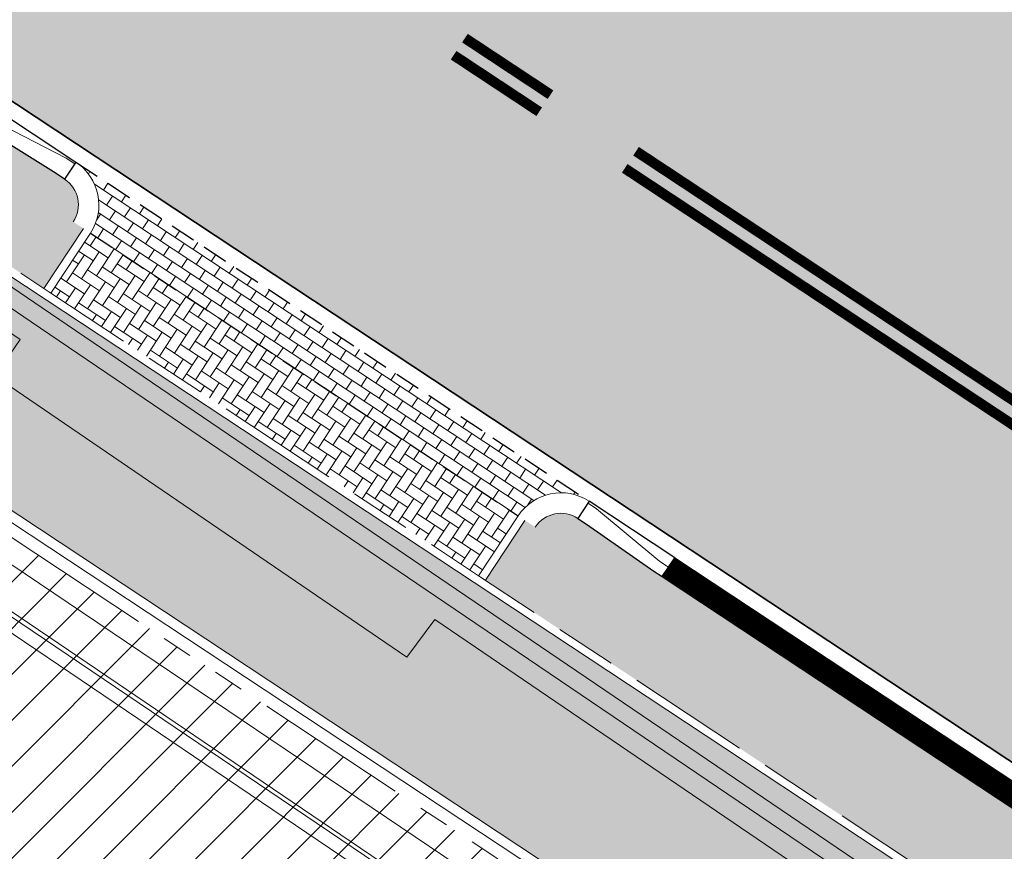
# Model space of a CAD drawing. Header units: metres. Extents: x 187916 to 189411, y 333285 to 334910.
# Tile 182 of 256: x 188823.88 to 188833.49, y 334125.77 to 334133.87. Entities that reach past the tile are written whole.
import ezdxf

# ---------------------------------------------------------------- set-up
doc = ezdxf.new("R2010")
doc.units = ezdxf.units.M
for name, pattern in [('DASHED2', [0.375, 0.25, -0.125]), ('VH-OPSLUITBAND_100X200', [16, 8, -2, 4, -2]), ('VH-RWSBAND-SO', [24, 10, -2, 2, -2, 2, -2, 2, -2]), ('VH-TROTTOIRBAND_180-200', [20, 10, -2, 2, -2, 2, -2])]:
    doc.linetypes.add(name, pattern=pattern)
for name, color, linetype, lineweight in [('B-ME-RI-HWA_GOOT_LIJNGOOT-G', 253, 'Continuous', 18), ('B-ME-VH-KANTOPSLUITING_ACHTERKANTBAND-G', 253, 'Continuous', 18), ('B-ME-VH-VERHARDING_ASFALT-G', 253, 'Continuous', 18), ('B-ME-VH-VERHARDING_BETONSTRAATSTEEN-G', 253, 'Continuous', 18), ('B-ME-VH-VERHARDING_TEGEL-G', 253, 'Continuous', 18), ('N-WE-GR-HAAG-HG01-A', 96, 'Continuous', 35), ('N-WE-VH-GOOT_TEGEL-G', 170, 'Continuous', 35), ('N-WE-VH-KANTOPSLUITING_OPSLUITBAND_80X200-G', 30, 'VH-OPSLUITBAND_100X200', 15), ('N-WE-VH-KANTOPSLUITING_RIJWIELPADBAND_4-12 200-G', 94, 'VH-TROTTOIRBAND_180-200', 15), ('N-WE-VH-KANTOPSLUITING_TROTTOIRBAND_180 200-G', 251, 'VH-TROTTOIRBAND_180-200', 15), ('N-WE-VH-KANTOPSLUITING_TROTTOIRBAND_RWS_110 220-G', 251, 'VH-RWSBAND-SO', 25), ('N-WE-VH-KANTOPSLUITING_TROTTOIRBAND_RWS_110 220_ACHTERKANT-G', 7, 'VH-RWSBAND-SO', 25), ('N-WE-VH-KANTOPSLUITING_VERLOOPBAND-S', 251, 'Continuous', 25), ('N-WE-VH-KANTOPSLUITING_VERLOOPBAND_TBV TEKENING-G', 10, 'Continuous', 25), ('N-WE-VH-KANTOPSLUITING_VOORKANTBAND-G', 7, 'Continuous', 15), ('N-WE-VH-KANTVERHARDING_STREKLAAG_BSS-G', 60, 'Continuous', 18), ('N-WE-VH-VERHARDING_ASFALT_HUB DASSENPLEIN-A', 253, 'Continuous', 18), ('N-WE-VH-VERHARDING_ASFALT_RIJWEG-A', 251, 'Continuous', 18), ('N-WE-VH-VERHARDING_BETONSTRAATSTEEN-GRIJS-A', 250, 'Continuous', 18), ('N-WE-VH-VERHARDING_BETONSTRAATSTEEN-ROOD-A', 11, 'Continuous', 18), ('N-WE-VW-MARKERING_LANGS_STREEP_DOORGETROKKEN_010-G', 251, 'Continuous', 0)]:
    doc.layers.add(name, color=color, linetype=linetype, lineweight=lineweight)
doc.layers.add('N-WE-VH-MATERIAALSCHEIDING-G', color=7, linetype='DASHED2')

# ---------------------------------------------------------------- blocks, each defined once
blk = doc.blocks.new('DTM')
at = {"layer": 'B-ME-RI-HWA_GOOT_LIJNGOOT-G', "ltscale": 0.2, "flags": 128}
for points in [[(188828.52, 334124.8640000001), (188822.6140000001, 334128.8530000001), (188815.841, 334133.4580000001), (188812.3020000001, 334135.8650000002), (188812.2039999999, 334135.736)], [(188828.52, 334124.8640000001), (188828.4419999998, 334124.7560000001), (188822.5, 334128.7740000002), (188815.7749999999, 334133.3629999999), (188812.2039999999, 334135.736)]]:
    blk.add_lwpolyline(points, dxfattribs=at)
at = {"layer": 'B-ME-VH-KANTOPSLUITING_ACHTERKANTBAND-G', "ltscale": 0.2, "flags": 128}
for points in [[(188853.5869999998, 334107.1090000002), (188850.1549999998, 334110.9139999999), (188849.827, 334110.6370000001), (188846.5580000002, 334114.2459999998), (188846.8879999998, 334114.5359999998), (188846.1140000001, 334115.3939999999), (188845.4189999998, 334116.1000000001), (188844.6230000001, 334116.6809999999), (188836.73, 334122.04), (188827.9300000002, 334128.0269999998), (188827.6579999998, 334127.6600000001), (188823.639, 334130.3990000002), (188823.8859999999, 334130.7549999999), (188817.0210000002, 334135.4569999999), (188813.922, 334137.531)], [(188918.3160000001, 334057.5649999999), (188919.6660000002, 334059.1329999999), (188913.8220000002, 334063.534), (188904.1129999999, 334070.8709999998), (188903.9219999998, 334070.6290000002), (188896.46, 334076.2439999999), (188891.6310000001, 334079.8900000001), (188891.5619999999, 334079.9580000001), (188884.5780000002, 334085.2480000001), (188879.139, 334089.3629999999), (188878.7230000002, 334089.6699999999), (188872.2769999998, 334090.693), (188864.642, 334096.4010000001), (188856.929, 334102.0189999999), (188852.1170000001, 334105.4539999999), (188848.483, 334109.4879999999), (188845.1370000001, 334113.1550000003), (188843.9849999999, 334114.4410000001), (188835.182, 334120.4279999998), (188828.5380000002, 334124.8939999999), (188822.639, 334128.8900000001), (188815.8730000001, 334133.5), (188812.8450000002, 334135.5380000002), (188812.0329999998, 334136.0690000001)]]:
    blk.add_lwpolyline(points, dxfattribs=at)
at = {"layer": 'B-ME-VH-VERHARDING_ASFALT-G', "ltscale": 0.2, "flags": 128}
blk.add_lwpolyline([(188942.6009999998, 334044.2970000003), (188936.5550000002, 334048.8480000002), (188927.9589999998, 334055.3420000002), (188923.2579999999, 334058.915), (188915.014, 334065.1159999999), (188905.213, 334072.5150000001), (188897.889, 334078.0559999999), (188892.7939999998, 334081.9210000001), (188885.73, 334087.2390000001), (188881.3670000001, 334090.5359999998), (188879.1630000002, 334092.1689999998), (188876.0090000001, 334094.5899999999), (188868.4339999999, 334100.233), (188860.0109999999, 334106.3470000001), (188855.375, 334109.6660000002), (188851.4720000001, 334112.412), (188844.8590000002, 334116.98), (188836.9640000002, 334122.3339999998), (188828.1430000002, 334128.3199999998), (188824.1000000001, 334131.0649999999), (188817.1439999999, 334135.7850000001), (188814.1439999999, 334137.8399999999)], dxfattribs=at)
at = {"layer": 'B-ME-VH-VERHARDING_BETONSTRAATSTEEN-G', "ltscale": 0.2, "flags": 128}
blk.add_lwpolyline([(188853.7200000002, 334107.2319999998), (188850.3310000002, 334111.037), (188847.0469999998, 334114.6660000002), (188846.2850000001, 334115.5150000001), (188845.5469999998, 334116.2230000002), (188844.7280000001, 334116.8620000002), (188836.8330000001, 334122.23), (188828.0279999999, 334128.193), (188823.9950000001, 334130.929), (188817.0830000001, 334135.6430000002), (188814.0469999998, 334137.7029999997)], dxfattribs=at)
at = {"layer": 'B-ME-VH-VERHARDING_TEGEL-G', "ltscale": 0.2, "flags": 128}
blk.add_lwpolyline([(188918.3229999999, 334057.4070000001), (188919.8259999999, 334059.1779999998), (188913.8909999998, 334063.6170000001), (188904.165, 334070.9720000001), (188896.7170000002, 334076.5619999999), (188891.9440000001, 334080.213), (188884.6869999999, 334085.6689999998), (188879.4029999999, 334089.6770000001), (188878.8990000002, 334090.0499999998), (188872.4560000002, 334091.0779999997), (188864.9189999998, 334096.6919999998), (188857.1770000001, 334102.3259999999), (188852.3739999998, 334105.7510000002), (188848.8199999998, 334109.7080000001), (188845.446, 334113.4330000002), (188844.2629999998, 334114.764), (188835.611, 334120.605), (188828.7280000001, 334125.2420000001), (188822.8029999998, 334129.2310000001), (188816.0980000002, 334133.8149999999), (188813.0929999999, 334135.8659999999), (188812.2209999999, 334136.4300000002)], dxfattribs=at)
blk = doc.blocks.new('SVH-VERLOOPBAND_TROTTOIRBAND RWS 110 220X250 VB_TROTTOIRBAND 180 200X250 HD_L1000-MM')
at = {"linetype": 'Continuous', "lineweight": 0}
blk.add_lwpolyline([(1000, 200.0000000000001), (900, 200.0000000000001), (100, 220), (0, 220), (0, 0), (1000, 1.13686837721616e-13)], close=True, dxfattribs=at)
blk.add_lwpolyline([(0, 110), (100, 110), (900, 20.00000000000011), (1000, 20.00000000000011)], dxfattribs=at)
blk = doc.blocks.new('SVH-VERLOOPBAND_TROTTOIRBAND 180 200X250 HD_TROTTOIRBAND RWS 110 220X250 VB_L1000-MM')
at = {"linetype": 'Continuous', "lineweight": 0}
blk.add_lwpolyline([(0, 200.0000000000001), (100, 200.0000000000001), (900, 220), (1000, 220), (1000, 0), (0, 1.13686837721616e-13)], close=True, dxfattribs=at)
blk.add_lwpolyline([(1000, 110), (900, 110), (100, 20.00000000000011), (0, 20.00000000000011)], dxfattribs=at)
blk = doc.blocks.new('ontwerp Wilhelmina- & Engelenkampstraat')
at = {"layer": 'N-WE-GR-HAAG-HG01-A', "transparency": 33554610}
h = blk.add_hatch(color=256, dxfattribs=at)
h.dxf.hatch_style = 1
h.paths.add_polyline_path([(188819.71820437, 334135.3346396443), (188816.9691749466, 334137.1507179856), (188816.2015550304, 334137.6578271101), (188815.3357678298, 334136.3472699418, -0.05232238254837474), (188820.3514759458, 334133.7417448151), (188824.1189956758, 334131.2528260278), (188824.5048395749, 334131.8368846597), (188824.404715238, 334131.9030293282, 0.414213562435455), (188824.3197660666, 334132.3187018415), (188824.2363291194, 334132.3738223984), (188823.5578094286, 334132.798099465), (188823.4743724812, 334132.8532200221)])
h = blk.add_hatch(color=256, dxfattribs=at)
h.dxf.hatch_style = 1
h.paths.add_polyline_path([(188830.1493282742, 334128.4435754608), (188830.0658913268, 334128.4986960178), (188829.4094198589, 334128.9563478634), (188829.3259829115, 334129.0114684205, 0.4142135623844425), (188828.9103103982, 334128.9265192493), (188828.8101860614, 334128.9926639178), (188828.4243421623, 334128.4086052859), (188847.5872153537, 334115.7491267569), (188847.974732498, 334116.33208), (188847.8746084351, 334116.3982244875, 0.4142135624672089), (188847.7896592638, 334116.8138970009), (188847.7062223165, 334116.8690175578), (188847.0277026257, 334117.2932946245), (188846.9442656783, 334117.3484151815)])
at = {"layer": 'N-WE-VH-VERHARDING_ASFALT_HUB DASSENPLEIN-A', "transparency": 33554610}
h = blk.add_hatch(dxfattribs=at)
h.set_pattern_fill('ANSI31', color=256, scale=0.1)
h.set_pattern_definition([(45, (0, 0), (-0.2245064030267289, 0.2245064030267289), [])])
h.paths.add_polyline_path([(188847.124, 334105.7040000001), (188848.8769999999, 334105.957), (188849.5810000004, 334106.5280000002), (188849.9270000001, 334106.5180000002), (188850.366, 334106.1770000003), (188850.3799999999, 334105.7160000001), (188848.9210000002, 334104.0650000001), (188848.3879999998, 334104.0380000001), (188847.0320000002, 334105.3290000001)], flags=16)
h.paths.add_polyline_path([(188810.9590502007, 334133.3217617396), (188811.5845026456, 334134.3458756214), (188811.8405393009, 334134.1895259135), (188811.215086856, 334133.1654120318)], flags=16)
h.paths.add_polyline_path([(188804.1520741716, 334133.7882821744), (188803.1408678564, 334134.4343857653), (188803.3023926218, 334134.6871895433), (188804.3135989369, 334134.0410859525)], flags=16)
h.paths.add_polyline_path([(188880.608576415, 334079.9220087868), (188880.7276518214, 334079.8307890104), (188882.00472869, 334081.4978446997), (188882.2428795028, 334081.315405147), (188880.9658026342, 334079.6483494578), (188881.0848780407, 334079.5571296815), (188880.3551198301, 334078.6045264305), (188879.8788182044, 334078.9694055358)], flags=16)
h.paths.add_polyline_path([(188848.5442930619, 334110.061672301), (188850.293672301, 334108.2757069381), (188848.5077069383, 334106.526327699), (188846.758327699, 334108.3122930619)], flags=16)
h.paths.add_polyline_path([(188857.8032904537, 334102.1975242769), (188859.5415242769, 334100.4007095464), (188857.7447095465, 334098.6624757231), (188856.0064757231, 334100.4592904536)], flags=16)
edge = h.paths.add_edge_path(flags=17)
edge.add_arc((188846.8483868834, 334100.942711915), 1.79041412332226, 33.81111317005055, 33.81179583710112)
edge.add_arc((188839.2638456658, 334095.0296344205), 11.40365496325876, 37.29305681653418, 43.01437075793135)
edge.add_arc((188839.2638367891, 334095.0296439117), 11.40365497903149, 37.29288487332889, 43.01430546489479, ccw=False)
h.paths.add_polyline_path([(188811.0785719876, 334132.6642826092), (188811.2439339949, 334132.9145932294), (188813.2464189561, 334131.5916971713), (188813.0810569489, 334131.3413865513)], flags=16)
h.paths.add_polyline_path([(188810.5449671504, 334133.151499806), (188810.5079798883, 334132.8537886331), (188804.8514676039, 334133.5565466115), (188804.888454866, 334133.8542577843)], flags=16)
h.paths.add_polyline_path([(188798.1086396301, 334129.5785371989), (188797.9492975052, 334129.8327223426), (188804.0497409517, 334133.6569333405), (188804.2090830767, 334133.4027481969)], flags=16)
h.paths.add_polyline_path([(188797.356678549, 334129.4612247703), (188797.5160206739, 334129.2070396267), (188795.2283543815, 334127.7729605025), (188795.0690122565, 334128.027145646)], flags=16)
edge = h.paths.add_edge_path()
edge.add_line((188794.6477654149, 334127.1734366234), (188792.9845159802, 334124.6767185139))
edge.add_line((188792.9845159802, 334124.6767185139), (188793.5909520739, 334124.269631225))
edge.add_line((188793.5909520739, 334124.269631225), (188794.0819999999, 334124.6850000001))
edge.add_line((188794.0819999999, 334124.6850000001), (188794.5410000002, 334125.2680000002))
edge.add_line((188794.5410000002, 334125.2680000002), (188798.2760028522, 334127.1102356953))
edge.add_line((188798.2760028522, 334127.1102356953), (188797.7235223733, 334129.1600807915))
edge.add_line((188797.7235223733, 334129.1600807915), (188798.0131858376, 334129.2381517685))
edge.add_line((188798.0131858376, 334129.2381517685), (188798.5502502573, 334127.2455042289))
edge.add_line((188798.5502502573, 334127.2455042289), (188809.1225012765, 334132.4601128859))
edge.add_line((188809.1225012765, 334132.4601128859), (188825.601, 334121.574))
edge.add_line((188825.601, 334121.574), (188825.988, 334121.236))
edge.add_line((188825.988, 334121.236), (188826.269, 334120.99))
edge.add_line((188826.269, 334120.99), (188826.499, 334120.773))
edge.add_line((188826.499, 334120.773), (188826.2401125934, 334120.4655433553))
edge.add_line((188826.2401125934, 334120.4655433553), (188828.9315033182, 334118.1076967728))
edge.add_line((188828.9315033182, 334118.1076967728), (188843.6740638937, 334105.5990672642))
edge.add_line((188843.6740638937, 334105.5990672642), (188844.3009362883, 334105.6631398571))
edge.add_line((188844.3009362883, 334105.6631398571), (188845.1299706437, 334105.3589181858))
edge.add_arc((188839.3333187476, 334094.9027799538), 11.95541717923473, 55.104100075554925, 60.99698277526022, ccw=False)
edge.add_arc((188839.3577739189, 334095.02108038), 11.84449325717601, 49.11264812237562, 54.87374459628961, ccw=False)
edge.add_arc((188839.6431643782, 334095.3671214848), 11.3960827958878, 43.07282715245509, 49.05857610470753, ccw=False)
edge.add_arc((188839.2638326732, 334095.0296492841), 11.90365500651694, 37.223727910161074, 43.01248182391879, ccw=False)
edge.add_arc((188846.8483892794, 334100.9427049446), 2.290412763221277, 9.968345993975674, 34.21230126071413, ccw=False)
edge.add_arc((188846.8710212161, 334100.949163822), 2.267005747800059, 5.8182804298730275, 9.906584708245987, ccw=False)
edge.add_line((188849.1263482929, 334101.1789786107), (188852.1810199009, 334098.5798032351))
edge.add_line((188852.1810199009, 334098.5798032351), (188851.857, 334098.199))
edge.add_line((188851.857, 334098.199), (188854.8644047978, 334095.6400432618))
edge.add_arc((188868.9962392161, 334070.5609694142), 28.78660607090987, 116.17290509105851, 119.40087144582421, ccw=False)
edge.add_line((188856.299, 334096.396), (188858.251, 334097.293))
edge.add_line((188858.251, 334097.293), (188870.846, 334086.694))
edge.add_line((188870.846, 334086.694), (188870.647, 334086.446))
edge.add_line((188870.647, 334086.446), (188876.336, 334081.614))
edge.add_line((188876.336, 334081.614), (188885.0768821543, 334074.2096923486))
edge.add_line((188885.0768821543, 334074.2096923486), (188886.7435568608, 334072.7978700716))
edge.add_line((188886.7435568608, 334072.7978700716), (188887.2969999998, 334073.4479999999))
edge.add_line((188887.2969999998, 334073.4479999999), (188889.5490000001, 334076.0989999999))
edge.add_line((188889.5490000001, 334076.0989999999), (188900.3506278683, 334066.8599347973))
edge.add_line((188900.3506278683, 334066.8599347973), (188902.8318678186, 334069.7502722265))
edge.add_line((188902.8318678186, 334069.7502722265), (188898.4615291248, 334073.098245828))
edge.add_line((188898.4615291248, 334073.098245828), (188884.081539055, 334080.6734296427))
edge.add_line((188884.081539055, 334080.6734296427), (188883.2026172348, 334081.3349312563))
edge.add_line((188883.2026172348, 334081.3349312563), (188883.0206960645, 334081.0974571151))
edge.add_line((188883.0206960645, 334081.0974571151), (188881.5917911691, 334082.1920944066))
edge.add_line((188881.5917911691, 334082.1920944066), (188881.7742307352, 334082.4302452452))
edge.add_line((188881.7742307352, 334082.4302452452), (188881.6948471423, 334082.4910584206))
edge.add_line((188881.6948471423, 334082.4910584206), (188880.901011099, 334083.0991902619))
edge.add_line((188880.901011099, 334083.0991902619), (188868.0362414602, 334092.9544697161))
edge.add_line((188868.0362414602, 334092.9544697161), (188850.9670090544, 334110.5989590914))
edge.add_arc((188843.8659972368, 334103.7294590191), 9.880000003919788, 44.05061231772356, 56.55024046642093)
edge.add_line((188849.3119082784, 334111.973029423), (188845.5263223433, 334114.4738832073))
edge.add_line((188845.5263223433, 334114.4738832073), (188845.2507195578, 334114.0566984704))
edge.add_line((188845.2507195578, 334114.0566984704), (188843.9974023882, 334112.1595304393))
edge.add_line((188843.9974023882, 334112.1595304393), (188837.7396313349, 334116.29357222))
edge.add_line((188837.7396313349, 334116.29357222), (188829.4325550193, 334122.1095582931))
edge.add_line((188829.4325550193, 334122.1095582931), (188827.3466313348, 334123.48757222))
edge.add_line((188827.3466313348, 334123.48757222), (188828.7246452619, 334125.5734959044))
edge.add_line((188828.7246452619, 334125.5734959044), (188820.8064990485, 334130.8044234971))
edge.add_line((188820.8064990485, 334130.8044234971), (188819.4284851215, 334128.7184998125))
edge.add_line((188819.4284851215, 334128.7184998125), (188817.342561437, 334130.0965137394))
edge.add_line((188817.342561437, 334130.0965137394), (188818.717745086, 334132.1781531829))
edge.add_arc((188805.4283225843, 334111.1447119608), 24.88000000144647, 57.7143403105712, 69.55735004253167)
edge.add_line((188814.1181513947, 334134.4578257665), (188813.1766455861, 334134.78742523))
edge.add_arc((188805.4283200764, 334111.1447042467), 24.88000811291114, 71.8547042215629, 72.06934258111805)
edge.add_line((188813.0880223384, 334134.8162856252), (188812.9231048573, 334134.2357083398))
edge.add_line((188812.9231048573, 334134.2357083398), (188811.1916061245, 334134.7275539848))
edge.add_line((188811.1916061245, 334134.7275539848), (188811.3565236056, 334135.3081312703))
edge.add_arc((188805.4283238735, 334111.1447172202), 24.87999458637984, 76.21544020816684, 76.43007868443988)
edge.add_line((188811.2659624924, 334135.3301695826), (188810.2906034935, 334135.5449706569))
edge.add_arc((188805.4283232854, 334111.1447155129), 24.87999638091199, 78.73019697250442, 79.14215752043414)
edge.add_arc((188805.42832257, 334111.1447118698), 24.88000009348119, 79.14215748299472, 81.43460024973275)
edge.add_arc((188805.4283225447, 334111.1447116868), 24.8800002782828, 81.4346002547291, 82.42669405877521)
edge.add_arc((188806.7836234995, 334121.0525640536), 14.88000000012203, 82.57177266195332, 100.4639872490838)
edge.add_line((188804.0811554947, 334135.6850985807), (188803.106569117, 334135.471082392))
edge.add_arc((188806.7836247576, 334121.052559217), 14.8800049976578, 104.3067914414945, 104.624815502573)
edge.add_line((188803.0265951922, 334135.4504506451), (188803.214744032, 334134.8751863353))
edge.add_line((188803.214744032, 334134.8751863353), (188801.5039241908, 334134.315636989))
edge.add_line((188801.5039241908, 334134.315636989), (188801.3155926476, 334134.8914599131))
edge.add_arc((188806.7836228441, 334121.0525656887), 14.87999823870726, 111.5599898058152, 111.9154302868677)
edge.add_line((188801.229847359, 334134.8572723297), (188800.3171519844, 334134.4540246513))
edge.add_arc((188806.7836238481, 334121.052563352), 14.88000078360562, 115.7582344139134, 116.2133632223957)
edge.add_arc((188806.7836234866, 334121.0525640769), 14.8799999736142, 116.2133632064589, 120.0359169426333)
edge.add_arc((188806.7836234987, 334121.0525640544), 14.87999999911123, 120.0359169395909, 146.1274017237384)
edge.add_line((188794.4290729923, 334129.3459036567), (188792.5431470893, 334126.5364483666))
edge.add_arc((188779.9893296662, 334134.9635514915), 15.11999996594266, 323.55147588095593, 326.1274017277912, ccw=False)
edge.add_arc((188779.9893297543, 334134.9635514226), 15.11999985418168, 321.2023202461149, 323.5514758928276, ccw=False)
edge.add_line((188791.7733033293, 334125.4897790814), (188792.7354307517, 334124.8439239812))
edge.add_line((188792.7354307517, 334124.8439239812), (188794.398093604, 334127.3397615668))
edge.add_line((188794.398093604, 334127.3397615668), (188794.6477654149, 334127.1734366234))
at = {"layer": 'N-WE-VH-VERHARDING_ASFALT_RIJWEG-A', "transparency": 33554610}
h = blk.add_hatch(color=256, dxfattribs=at)
h.dxf.hatch_style = 1
edge = h.paths.add_edge_path(flags=16)
edge.add_arc((188843.2202829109, 334124.6265817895), 0.5000000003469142, 68.86366228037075, 236.5502401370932)
edge.add_line((188842.9446801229, 334124.2093970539), (188847.2596446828, 334121.3588223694))
edge.add_arc((188764.52368857, 333996.1199642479), 150.1000000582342, 53.138037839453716, 56.550240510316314, ccw=False)
edge.add_arc((188854.8670012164, 334116.6124780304), 0.5000000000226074, 233.1380378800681, 405.2541734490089)
edge.add_line((188855.2189827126, 334116.9675963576), (188849.6333451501, 334122.5038948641))
edge.add_arc((188848.2254191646, 334121.0834215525), 2.000000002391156, 45.25417348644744, 68.86366190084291)
edge.add_line((188848.9465960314, 334122.9488716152), (188843.4005771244, 334125.0929443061))
edge = h.paths.add_edge_path()
edge.add_line((188813.0185392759, 334140.2053137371), (188813.0105729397, 334140.209319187))
edge.add_line((188813.0105729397, 334140.209319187), (188850.7365500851, 334115.2865848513))
edge.add_arc((188823.0935907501, 334073.442955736), 50.14999998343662, 53.70449889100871, 56.55024050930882, ccw=False)
edge.add_arc((188844.432152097, 334101.8879698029), 14.59712508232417, 51.12888847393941, 55.118945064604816, ccw=False)
edge.add_line((188853.5928784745, 334113.2527026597), (188950.9588811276, 334038.6637910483))
edge.add_arc((188941.7456837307, 334026.6371749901), 15.15000000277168, 40.65152212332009, 52.54545483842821, ccw=False)
edge.add_line((188953.2397736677, 334036.5067442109), (188961.6247993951, 334026.741552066))
edge.add_arc((188972.8912835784, 334036.415684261), 14.84999998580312, 220.6515221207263, 230.026866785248)
edge.add_arc((188742.2273900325, 333761.2592333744), 344.2000024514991, 49.060789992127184, 50.026866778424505, ccw=False)
edge.add_line((188967.767169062, 334021.2697134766), (188981.7537264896, 334009.2102175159))
edge.add_line((188981.7537264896, 334009.2102175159), (188990.3623937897, 334001.7876695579))
edge.add_arc((188830.8334411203, 333816.7660723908), 244.2999757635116, 45.63147792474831, 49.231496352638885, ccw=False)
edge.add_line((189001.6652582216, 333991.4056109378), (189005.3166251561, 333987.8338559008))
edge.add_line((189005.3166251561, 333987.8338559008), (189009.3616308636, 333991.9690219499))
edge.add_arc((189010.0094888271, 333991.9162956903), 0.6499999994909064, 135.63089128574, 175.3472076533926, ccw=False)
edge.add_line((189009.5448364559, 333992.3708264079), (189010.1315084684, 333992.9705626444))
edge.add_arc((189010.5961608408, 333992.5160319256), 0.6500000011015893, 110.0016349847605, 135.6308912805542, ccw=False)
edge.add_line((189010.3738303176, 333993.126825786), (189012.7423269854, 333996.2283355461))
edge.add_line((189012.7423269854, 333996.2283355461), (189006.7711925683, 334000.7882476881))
edge.add_line((189006.7711925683, 334000.7882476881), (189004.0161101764, 334002.9017076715))
edge.add_line((189004.0161101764, 334002.9017076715), (188999.2558699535, 334006.5545254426))
edge.add_line((188999.2558699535, 334006.5545254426), (188998.8588697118, 334006.8610537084))
edge.add_line((188998.8588697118, 334006.8610537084), (188991.767266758, 334012.3365586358))
edge.add_arc((189144.6444510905, 334210.3355206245), 250.1499998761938, 228.1364962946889, 232.3278733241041, ccw=False)
edge.add_arc((188742.2273912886, 333761.2592353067), 352.8500001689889, 48.13649629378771, 52.54545484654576)
edge.add_line((188956.8067115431, 334041.3642833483), (188954.6511510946, 334043.0155877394))
edge.add_line((188954.6511510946, 334043.0155877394), (188891.8217000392, 334091.1471762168))
edge.add_line((188891.8217000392, 334091.1471762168), (188891.5662846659, 334090.8137650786))
edge.add_line((188891.5662846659, 334090.8137650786), (188875.9674064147, 334102.7635557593))
edge.add_line((188875.9674064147, 334102.7635557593), (188876.222821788, 334103.0969668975))
edge.add_line((188876.222821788, 334103.0969668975), (188867.5141152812, 334109.7684222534))
edge.add_arc((188884.8033035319, 334132.3371809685), 28.4300000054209, 226.5407898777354, 232.5454548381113, ccw=False)
edge.add_line((188865.2480693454, 334111.7008606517), (188851.7136843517, 334124.5262124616))
edge.add_arc((188838.0601001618, 334110.1178073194), 19.84999999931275, 46.54078987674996, 56.5502405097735)
edge.add_line((188849.0015307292, 334126.680041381), (188818.5871468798, 334146.772552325))
edge.add_arc((188824.1818834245, 334155.2414024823), 10.14999999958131, 230.746516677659, 236.55024045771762, ccw=False)
edge.add_line((188817.7594464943, 334147.3817075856), (188813.0185392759, 334140.2053137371))
edge = h.paths.add_edge_path()
edge.add_arc((188804.4060072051, 334144.8922067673), 15.00000001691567, 49.44930201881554, 57.10513435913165)
edge.add_line((188812.5524953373, 334157.4872348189), (188809.1197533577, 334159.7075388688))
edge.add_line((188809.1197533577, 334159.7075388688), (188808.8358097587, 334159.2796429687))
edge.add_arc((188807.8775894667, 334159.9154997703), 1.150000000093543, 146.4325029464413, 326.4325029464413, ccw=False)
edge.add_line((188806.9193691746, 334160.5513565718), (188807.1883826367, 334160.9567531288))
edge.add_line((188807.1883826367, 334160.9567531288), (188802.8966842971, 334163.732631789))
edge.add_arc((188799.7691371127, 334173.3887670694), 10.14999999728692, 238.0087583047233, 287.9467359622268, ccw=False)
edge.add_line((188794.391772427, 334164.7802568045), (188787.6683002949, 334154.8824230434))
edge.add_arc((188776.9360168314, 334149.1867587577), 12.14999999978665, 6.552444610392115, 27.95506492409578, ccw=False)
edge.add_arc((188778.9149951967, 334149.4490587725), 10.1540764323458, -2.101472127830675, 6.356304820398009, ccw=False)
edge.add_line((188789.0622425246, 334149.0767150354), (188793.7916961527, 334146.0152720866))
edge.add_line((188793.7916961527, 334146.0152720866), (188794.0757942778, 334146.443065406))
edge.add_arc((188795.0337848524, 334145.8068625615), 1.15000000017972, -33.58819080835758, 146.4118091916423, ccw=False)
edge.add_line((188795.991775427, 334145.170659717), (188795.7226155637, 334144.7653603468))
edge.add_line((188795.7226155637, 334144.7653603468), (188801.9201273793, 334140.7536223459))
edge.add_arc((188806.91186024, 334129.6763888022), 12.14999999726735, 71.61773031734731, 114.25775215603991, ccw=False)
edge.add_line((188810.743428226, 334141.2064185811), (188816.0248838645, 334149.2010499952))
edge.add_arc((188824.1818834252, 334155.2414024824), 10.15000000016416, 183.1724790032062, 216.5203757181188, ccw=False)
edge.add_arc((188822.7365122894, 334155.1739654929), 8.703121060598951, 180.8378362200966, 183.2557978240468, ccw=False)
edge.add_arc((188833.7517650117, 334153.715293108), 19.7623436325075, 172.5149848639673, 176.1369932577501, ccw=False)
edge = h.paths.add_edge_path()
edge.add_line((188786.2209732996, 334157.0233449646), (188792.4021116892, 334166.1227922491))
edge.add_line((188792.4021116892, 334166.1227922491), (188791.5485077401, 334166.7026345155))
edge.add_line((188791.5485077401, 334166.7026345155), (188788.5394280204, 334169.4236699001))
edge.add_line((188788.5394280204, 334169.4236699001), (188787.1852216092, 334167.4301002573))
edge.add_line((188787.1852216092, 334167.4301002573), (188780.1013007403, 334172.2421172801))
edge.add_arc((188618.4537611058, 333934.267257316), 287.6837865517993, 55.81317921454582, 60.58230996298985)
edge.add_arc((188735.7243300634, 334140.9898543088), 50.01920379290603, 61.28503171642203, 77.31862338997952)
edge.add_arc((188760.1973562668, 334256.6585423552), 68.2172590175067, 252.5019390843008, 258.5925344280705, ccw=False)
edge.add_arc((188746.5917393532, 334218.9896416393), 28.24878716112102, 246.6552150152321, 255.85047768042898, ccw=False)
edge.add_arc((188739.6991429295, 334207.5799419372), 15.14999999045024, 247.5582666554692, 253.5058051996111, ccw=False)
edge.add_line((188733.9157258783, 334193.5772783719), (188632.7612944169, 334235.3563367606))
edge.add_arc((188642.362146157, 334258.6016835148), 25.14999999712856, 236.2483398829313, 247.5582723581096, ccw=False)
edge.add_line((188628.3889489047, 334237.6906276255), (188623.9088227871, 334240.6843399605))
edge.add_arc((188610.1023038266, 334220.0227201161), 24.85000000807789, 56.24833988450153, 66.54108532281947)
edge.add_line((188619.9948742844, 334242.8187625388), (188616.8650908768, 334235.2408720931))
edge.add_arc((188612.7752758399, 334225.9513130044), 10.14999975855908, 36.3971108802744, 66.23805833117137, ccw=False)
edge.add_line((188620.9452513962, 334231.9741025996), (188631.6761182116, 334226.2780943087))
edge.add_arc((188635.7212357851, 334214.8212394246), 12.15000000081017, 67.55827235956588, 109.4468017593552, ccw=False)
edge.add_line((188640.3594206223, 334226.051098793), (188725.7324548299, 334190.7901128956))
edge.add_line((188725.7324548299, 334190.7901128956), (188736.3228047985, 334186.3562589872))
edge.add_arc((188702.9288175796, 334091.9793464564), 100.1107386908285, 61.585566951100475, 70.51436696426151, ccw=False)
edge.add_line((188750.5660902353, 334180.0296176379), (188754.2367218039, 334177.9780331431))
edge.add_arc((188618.5090913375, 333934.3570586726), 278.8784123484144, 55.81223272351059, 60.876674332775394, ccw=False)
edge.add_line((188775.2127626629, 334165.0454378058), (188783.7631842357, 334159.2372455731))
edge.add_arc((188776.9360168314, 334149.1867587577), 12.14999999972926, 40.16466472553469, 55.81223272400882, ccw=False)
at = {"layer": 'N-WE-VH-VERHARDING_BETONSTRAATSTEEN-GRIJS-A', "transparency": 33554610}
h = blk.add_hatch(dxfattribs=at)
h.set_pattern_fill('AVH-BSS_KEIFORMAAT_HALFST', color=256, angle=236.55, pattern_type=2)
h.set_pattern_definition([(236.55, (188826.6575128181, 334130.4147742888), (0.02973159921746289, -0.1454855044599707), [0.105, -0.105]), (326.55, (188826.6575128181, 334130.4147742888), (0.05787695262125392, 0.0876085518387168), [])])
edge = h.paths.add_edge_path()
edge.add_arc((188824.1544043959, 334132.0683909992), 0.4999999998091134, -33.44975949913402, 56.55024052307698, ccw=False)
edge.add_line((188824.5715891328, 334131.7927882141), (188828.7434365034, 334129.0367603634))
edge.add_arc((188829.1606212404, 334128.7611575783), 0.4999999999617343, 56.55024050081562, 146.5502405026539, ccw=False)
edge.add_line((188829.4362240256, 334129.1783423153), (188824.4300071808, 334132.4855757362))
h = blk.add_hatch(dxfattribs=at)
h.set_pattern_fill('AVH-BSS_KEIFORMAAT_ELLEBOOG', color=256, angle=326.55, pattern_type=2)
h.set_pattern_definition([(326.55, (188826.730885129, 334130.3663026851), (0.1454855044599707, 0.02973159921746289), [0.315, -0.105]), (236.5499999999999, (188826.8466390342, 334130.5415197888), (0.1454855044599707, 0.02973159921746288), [0.315, -0.105])])
h.paths.add_polyline_path([(188828.3575926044, 334128.4527017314), (188828.7434365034, 334129.0367603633), (188824.5715891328, 334131.7927882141), (188824.1857452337, 334131.2087295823)])
at = {"layer": 'N-WE-VH-VERHARDING_BETONSTRAATSTEEN-ROOD-A', "transparency": 33554610}
h = blk.add_hatch(color=11, dxfattribs=at)
h.dxf.hatch_style = 1
edge = h.paths.add_edge_path()
edge.add_line((188869.4491820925, 334094.542638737), (188852.4907898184, 334112.0728967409))
edge.add_arc((188843.8659972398, 334103.7294590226), 11.9999999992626, 44.05005008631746, 56.55024051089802)
edge.add_line((188850.4804640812, 334113.7418927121), (188820.3073898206, 334133.6749884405))
edge.add_arc((188805.4283225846, 334111.1447119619), 27.00000000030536, 56.55909883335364, 77.57157638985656)
edge.add_line((188811.2392575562, 334137.5119840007), (188812.9352801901, 334140.0792830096))
edge.add_line((188812.9352801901, 334140.0792830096), (188812.3023995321, 334140.3974935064))
edge.add_arc((188806.9118602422, 334129.6763888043), 11.99999999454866, 63.30688723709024, 75.36245119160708)
edge.add_arc((188809.8103673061, 334140.7741163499), 0.5300000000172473, -103.12682284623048, 75.36222830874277, ccw=False)
edge.add_arc((188806.9558196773, 334128.5335963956), 12.0389606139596, 76.872954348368, 107.5247479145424)
edge.add_arc((188803.169277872, 334140.518619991), 0.5300000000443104, 109.0439381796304, 287.7295061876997, ccw=False)
edge.add_arc((188806.9118602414, 334129.6763887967), 12.00000000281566, 109.0439381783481, 126.3729337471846)
edge.add_arc((188800.1097075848, 334138.9117349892), 0.530000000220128, 57.084440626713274, 126.3729337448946, ccw=False)
edge.add_line((188800.3977108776, 334139.3566553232), (188801.4950041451, 334138.646361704))
edge.add_arc((188801.2070008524, 334138.2014413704), 0.5299999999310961, -58.26058164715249, 57.08444062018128, ccw=False)
edge.add_line((188801.4858109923, 334137.7507031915), (188797.4037172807, 334135.2256694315))
edge.add_arc((188806.5362186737, 334121.3226862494), 16.63416733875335, 123.2998514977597, 125.0679159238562)
edge.add_line((188796.9791073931, 334134.9372794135), (188798.0268440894, 334133.3541417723))
edge.add_arc((188806.7836234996, 334121.0525640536), 15.10000000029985, 115.7442129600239, 125.44485742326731, ccw=False)
edge.add_line((188800.2248738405, 334134.6537699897), (188801.1424214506, 334135.0592353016))
edge.add_arc((188806.7836235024, 334121.0525640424), 15.10000001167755, 104.2850570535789, 111.93716456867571, ccw=False)
edge.add_line((188803.0577546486, 334135.6856738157), (188804.0375659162, 334135.9007682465))
edge.add_arc((188806.7836234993, 334121.0525640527), 15.10000000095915, 82.52989276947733, 100.47800866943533, ccw=False)
edge.add_line((188808.7467580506, 334136.0244077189), (188808.7687632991, 334136.0214371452))
edge.add_arc((188805.4283225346, 334111.1447119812), 25.09999998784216, 78.72743625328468, 82.35208400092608, ccw=False)
edge.add_line((188810.3347839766, 334135.7604921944), (188811.3142548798, 334135.5448308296))
edge.add_arc((188805.4283225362, 334111.1447119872), 25.09999998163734, 71.84965764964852, 76.43789012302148, ccw=False)
edge.add_line((188813.2472604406, 334134.9957960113), (188814.1938570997, 334134.664393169))
edge.add_arc((188805.428291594, 334111.1446511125), 25.10006782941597, 56.55908105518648, 69.5600938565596, ccw=False)
edge.add_line((188819.2603572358, 334132.0895159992), (188849.4331734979, 334112.1565907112))
edge.add_arc((188843.8659972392, 334103.7294590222), 10.0999999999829, 44.05058068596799, 56.55024050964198, ccw=False)
edge.add_line((188851.1251326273, 334110.7519196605), (188868.1829280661, 334093.1192332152))
edge.add_line((188868.1829280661, 334093.1192332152), (188881.0348001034, 334083.2738341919))
edge.add_line((188881.0348001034, 334083.2738341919), (188881.828636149, 334082.6657023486))
edge.add_line((188881.828636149, 334082.6657023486), (188883.4163082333, 334081.4494386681))
edge.add_line((188883.4163082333, 334081.4494386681), (188884.1637310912, 334080.8768624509))
edge.add_line((188884.1637310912, 334080.8768624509), (188898.5826437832, 334073.2825991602))
edge.add_line((188898.5826437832, 334073.2825991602), (188945.4133650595, 334037.4071145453))
edge.add_line((188945.4133650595, 334037.4071145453), (188946.5688155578, 334038.9154030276))
edge.add_line((188946.5688155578, 334038.9154030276), (188899.6662980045, 334074.845888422))
edge.add_line((188899.6662980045, 334074.845888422), (188886.2560736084, 334081.8913116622))
edge.add_line((188886.2560736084, 334081.8913116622), (188885.3312565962, 334082.3759006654))
edge.add_line((188885.3312565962, 334082.3759006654), (188869.4491820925, 334094.542638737))
at = {"layer": 'N-WE-VH-GOOT_TEGEL-G'}
blk.add_lwpolyline([(188939.9509864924, 334047.096579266), (188905.9111443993, 334073.1733894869), (188864.047763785, 334105.2435568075), (188853.5928784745, 334113.2527026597, 0.0174119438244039), (188852.7798648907, 334113.8625997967, 0.01241744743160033), (188850.7365500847, 334115.2865848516), (188819.922150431, 334135.6433563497), (188813.01057294, 334140.209319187), (188812.3697812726, 334140.5315073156, 0.05265089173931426), (188809.9822076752, 334141.4320455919, 0.1480304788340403), (188802.9473985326, 334141.1614026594, 0.07575643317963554), (188799.706441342, 334139.4592533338, 0.08640922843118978), (188796.8239712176, 334136.4481681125), (188796.5603174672, 334136.0554043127, 0.3131754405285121), (188796.5725830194, 334135.2797489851), (188797.9049843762, 334133.2664810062)], format="xyb", dxfattribs=at)
at = {"layer": 'N-WE-VH-KANTOPSLUITING_OPSLUITBAND_80X200-G', "ltscale": 0.15, "flags": 128}
blk.add_lwpolyline([(188812.8807645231, 334139.8516252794), (188811.3700458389, 334137.5648240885, -0.09085887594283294), (188820.3514759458, 334133.7417448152), (188824.1857452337, 334131.2087295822), (188828.3575926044, 334128.4527017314), (188850.5245605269, 334113.80864227, -0.05459419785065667), (188852.5482106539, 334112.1286000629), (188869.4983723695, 334094.6068501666)], format="xyb", dxfattribs=at)
for points in [[(188824.1189956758, 334131.2528260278), (188824.5048395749, 334131.8368846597)], [(188828.8101860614, 334128.9926639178), (188828.4243421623, 334128.4086052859)]]:
    blk.add_lwpolyline(points, dxfattribs=at)
at = {"layer": 'N-WE-VH-KANTOPSLUITING_RIJWIELPADBAND_4-12 200-G', "ltscale": 0.15, "flags": 128}
blk.add_lwpolyline([(188880.901011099, 334083.0991902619), (188868.0362414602, 334092.9544697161), (188850.9670128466, 334110.5989551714, 0.05459419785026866), (188849.3119082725, 334111.9730294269), (188819.1391075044, 334131.9059445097, 0.05677645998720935), (188814.1181513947, 334134.4578257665)], format="xyb", dxfattribs=at)
at = {"layer": 'N-WE-VH-KANTOPSLUITING_TROTTOIRBAND_180 200-G', "ltscale": 0.15, "flags": 128}
for points in [[(188824.404715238, 334131.9030293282, 0.414213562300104), (188824.3197660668, 334132.3187018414, 0.414213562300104)], [(188828.9103103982, 334128.9265192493, -0.4142135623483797), (188829.3259829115, 334129.0114684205, -0.4142135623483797)]]:
    blk.add_lwpolyline(points, format="xyb", dxfattribs=at)
at = {"layer": 'N-WE-VH-KANTOPSLUITING_TROTTOIRBAND_RWS_110 220-G', "ltscale": 0.15, "const_width": 0.22, "flags": 128}
blk.add_lwpolyline([(188830.2099608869, 334128.535356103), (188847.004898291, 334117.4401958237)], dxfattribs=at)
at = {"layer": 'N-WE-VH-KANTOPSLUITING_TROTTOIRBAND_RWS_110 220_ACHTERKANT-G', "linetype": 'Continuous', "ltscale": 0.2, "flags": 128}
blk.add_lwpolyline([(188830.1493282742, 334128.4435754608), (188846.9442656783, 334117.3484151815)], dxfattribs=at)
at = {"layer": 'N-WE-VH-KANTOPSLUITING_VERLOOPBAND_TBV TEKENING-G', "flags": 128}
for points in [[(188824.3197660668, 334132.3187018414), (188824.2363291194, 334132.3738223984), (188823.5578094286, 334132.798099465), (188823.4743724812, 334132.8532200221), (188823.5956377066, 334133.0367813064), (188824.4300071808, 334132.4855757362)], [(188829.3259829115, 334129.0114684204), (188829.4094198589, 334128.9563478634), (188830.0658913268, 334128.4986960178), (188830.1493282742, 334128.4435754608), (188830.2705934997, 334128.6271367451), (188829.4362240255, 334129.1783423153)]]:
    blk.add_lwpolyline(points, close=True, dxfattribs=at)
at = {"layer": 'N-WE-VH-KANTOPSLUITING_VOORKANTBAND-G', "ltscale": 0.2, "flags": 128}
for points in [[(188869.4491820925, 334094.542638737), (188852.4907125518, 334112.0729766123, 0.05459419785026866), (188850.4804640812, 334113.7418927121), (188828.3134961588, 334128.3859521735), (188824.1416487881, 334131.1419800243), (188820.3073898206, 334133.6749884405, 0.09194199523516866), (188811.2392575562, 334137.5119840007), (188812.8140149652, 334139.895721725)], [(188880.9739869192, 334083.1944505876), (188868.1162192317, 334093.0443660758), (188851.0532599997, 334110.6823903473, 0.05459419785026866), (188849.3780529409, 334112.0731537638), (188819.2052366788, 334132.0060790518, 0.05678854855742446), (188814.1589346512, 334134.5706892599)], [(188824.5715891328, 334131.7927882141, 0.4142135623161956), (188824.4300071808, 334132.4855757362)], [(188828.7434365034, 334129.0367603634, -0.4142135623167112), (188829.4362240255, 334129.1783423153)]]:
    blk.add_lwpolyline(points, format="xyb", dxfattribs=at)
for points in [[(188824.1857452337, 334131.2087295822), (188824.5715891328, 334131.7927882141)], [(188828.7434365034, 334129.0367603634), (188828.3575926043, 334128.4527017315)], [(188830.2705934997, 334128.6271367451), (188847.0655309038, 334117.5319764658)]]:
    blk.add_lwpolyline(points, dxfattribs=at)
at = {"layer": 'N-WE-VH-KANTVERHARDING_STREKLAAG_BSS-G', "flags": 128}
blk.add_lwpolyline([(188808.7687632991, 334136.0214371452, -0.01581682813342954), (188810.3347839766, 334135.7604921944), (188811.3142548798, 334135.5448308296, -0.02002261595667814), (188813.2472604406, 334134.9957960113), (188814.1938570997, 334134.664393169, -0.05678854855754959), (188819.2603572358, 334132.0895159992), (188849.4331734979, 334112.1565907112, -0.05459419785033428), (188851.1251326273, 334110.7519196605), (188868.1829280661, 334093.1192332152), (188881.0348001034, 334083.2738341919), (188881.828636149, 334082.6657023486), (188883.4163082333, 334081.4494386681), (188884.1637310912, 334080.8768624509), (188898.5826437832, 334073.2825991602), (188945.8832322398, 334037.0471646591)], format="xyb", dxfattribs=at)
at = {"layer": 'N-WE-VH-MATERIAALSCHEIDING-G', "flags": 128}
for points in [[(188824.4300071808, 334132.4855757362), (188829.4362240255, 334129.1783423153)], [(188824.5715891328, 334131.7927882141), (188828.7434365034, 334129.0367603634)]]:
    blk.add_lwpolyline(points, dxfattribs=at)
at = {"layer": 'N-WE-VH-KANTOPSLUITING_VERLOOPBAND-S'}
for name, p, xscale, yscale, zscale, rotation in [('SVH-VERLOOPBAND_TROTTOIRBAND 180 200X250 HD_TROTTOIRBAND RWS 110 220X250 VB_L1000-MM', (188824.4300071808, 334132.4855757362), 0.001000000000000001, 0.001000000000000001, 0.001000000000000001, 146.5502405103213), ('SVH-VERLOOPBAND_TROTTOIRBAND RWS 110 220X250 VB_TROTTOIRBAND 180 200X250 HD_L1000-MM', (188830.2705934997, 334128.6271367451), 0.001, 0.001, 0.001, 146.5502405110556)]:
    blk.add_blockref(name, p, dxfattribs=dict(at, xscale=xscale, yscale=yscale, zscale=zscale, rotation=rotation))
blk = doc.blocks.new('markering')
at = {"layer": 'N-WE-VW-MARKERING_LANGS_STREEP_DOORGETROKKEN_010-G', "const_width": 0.1, "flags": 128}
for points in [[(188828.2246681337, 334133.6941071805), (188829.0590376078, 334133.1429016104)], [(188828.9487964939, 334132.9760277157), (188828.1144270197, 334133.5272332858)], [(188850.7346357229, 334118.5837515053), (188829.783165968, 334132.4248221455)]]:
    blk.add_lwpolyline(points, dxfattribs=at)
at = {"layer": 'N-WE-VW-MARKERING_LANGS_STREEP_DOORGETROKKEN_010-G', "flags": 128}
for points, const_width in [([(188829.893407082, 334132.5916960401), (188838.488361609, 334126.9136517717, 0.05377550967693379), (188842.3004302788, 334124.946646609), (188846.0353444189, 334123.502677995, -0.08343306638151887), (188851.7363065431, 334120.1209486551, -0.08343306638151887)], 0.09999999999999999), ([(188829.893407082, 334132.5916960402), (188838.4883616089, 334126.9136517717, 0.05377550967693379), (188842.3004302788, 334124.946646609), (188846.0353444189, 334123.502677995, -0.08343306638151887), (188851.7363065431, 334120.1209486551, -0.08343306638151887)], 0.1)]:
    blk.add_lwpolyline(points, format="xyb", dxfattribs=dict(at, const_width=const_width))

msp = doc.modelspace()

# ---------------------------------------------------------------- block references
msp.add_blockref('DTM', (0, 0))

# ---------------------------------------------------------------- next in the draw order: block references
msp.add_blockref('ontwerp Wilhelmina- & Engelenkampstraat', (0, 0))

# ---------------------------------------------------------------- next in the draw order: block references
msp.add_blockref('markering', (0, 0))

doc.saveas('drawing.dxf')
